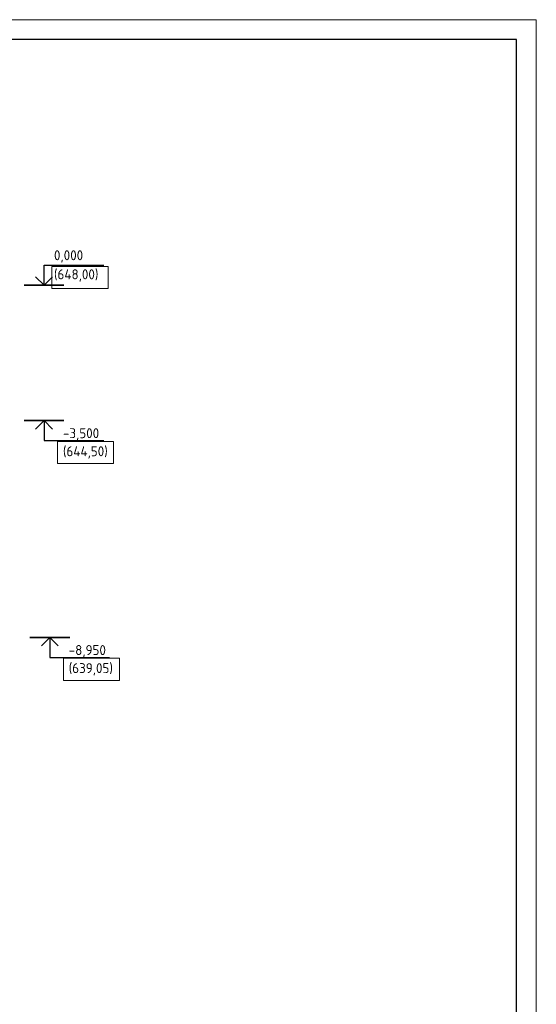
# Model space of a CAD drawing. Header units: millimetres. Extents: x -93479 to 1057970, y -66333 to 172656.
# Tile 205 of 256: x 326299 to 339294, y 36308 to 61056. Entities that reach past the tile are written whole.
import ezdxf

# ---------------------------------------------------------------- set-up
doc = ezdxf.new("R2010")
doc.units = ezdxf.units.MM
for name, color, linetype, lineweight in [('0 Фундамент', 5, 'Continuous', 30), ('A-ANNO-NOTE-1', 7, 'Continuous', 35), ('A-ANNO-NOTE-2', 7, 'Continuous', 18), ('G-ANNO-DIMS', 7, 'Continuous', 9), ('G-ANNO-DIMS-1', 7, 'Continuous', 18), ('РАЗМЕРЫ', 7, 'Continuous', 9), ('ТОНКИЕ', 7, 'Continuous', 9)]:
    doc.layers.add(name, color=color, linetype=linetype, lineweight=lineweight)
doc.layers.add('ТОЛСТЫЕ_ОСНОВНЫЕ', color=6, linetype='Continuous')
doc.styles.add('ISOCPEUR', font='GOST_Common.ttf', dxfattribs={"height": 450})

# ---------------------------------------------------------------- blocks, each defined once
blk = doc.blocks.new('*U1947')
at = {"layer": 'ТОЛСТЫЕ_ОСНОВНЫЕ', "color": 7}
blk.add_lwpolyline([(20, 5), (836, 5), (836, 589), (20, 589)], close=True, dxfattribs=at)
at = {"layer": 'ТОНКИЕ', "color": 7}
blk.add_lwpolyline([(0, 0), (841, 0), (841, 594), (0, 594)], close=True, dxfattribs=at)
blk = doc.blocks.new('Высотные отметки - Вверх-711287-Разрез 3-3')
at = {"layer": '0 Фундамент', "color": 7}
for p, q in [((13237, 8150), (14737, 8150)), ((13237, 7650), (13237, 8150))]:
    blk.add_line(p, q, dxfattribs=at)
at = {"layer": 'A-ANNO-NOTE-1', "color": 7}
blk.add_line((12737, 7650), (13737, 7650), dxfattribs=at)
at = {"layer": 'A-ANNO-NOTE-2', "color": 7}
for q in [(13025, 7862), (13449, 7862)]:
    blk.add_line((13237, 7650), q, dxfattribs=at)

msp = doc.modelspace()

# ---------------------------------------------------------------- linework, layer by layer
at = {"layer": 'РАЗМЕРЫ', "color": 7, "ltscale": 100}
for points in [[(327105.7, 54299.8), (328521.1, 54299.8), (328521.1, 54855.5), (327105.7, 54855.5)], [(327247.3, 49901.6), (328662.6, 49901.6), (328662.6, 50457.3), (327247.3, 50457.3)], [(327397.7, 44448.9), (328813.1, 44448.9), (328813.1, 45004.6), (327397.7, 45004.6)]]:
    msp.add_lwpolyline(points, close=True, dxfattribs=at)

# ---------------------------------------------------------------- block references
at = {"color": 7, "xscale": 100, "yscale": 100, "zscale": 100}
msp.add_blockref('*U1947', (255194.4, 1655.9), dxfattribs=at)
at = {"layer": 'G-ANNO-DIMS', "color": 7}
msp.add_blockref('Высотные отметки - Вверх-711287-Разрез 3-3', (313674.4, 46733.4), dxfattribs=at)
at = {"layer": 'G-ANNO-DIMS', "color": 7, "xscale": -1, "rotation": 180}
for p in [(313674.4, 58629.2), (313819.5, 53178.7)]:
    msp.add_blockref('Высотные отметки - Вверх-711287-Разрез 3-3', p, dxfattribs=at)

# ---------------------------------------------------------------- texts
at = {"layer": 'G-ANNO-DIMS-1', "color": 7, "char_height": 250, "width": 1150.283, "line_spacing_factor": 1.149209, "style": 'ISOCPEUR'}
for s, insert, attachment_point in [('0,000 (648,00)', (327161.1, 55260), 1), ('-3,500', (327386.5, 50479.2), 7), ('(644,50)', (327386.5, 50024.9), 7), ('-8,950', (327531.6, 45028.7), 7), ('(639,05)', (327531.6, 44574.4), 7)]:
    msp.add_mtext(s, dxfattribs=dict(at, insert=insert, attachment_point=attachment_point))

doc.saveas('drawing.dxf')
